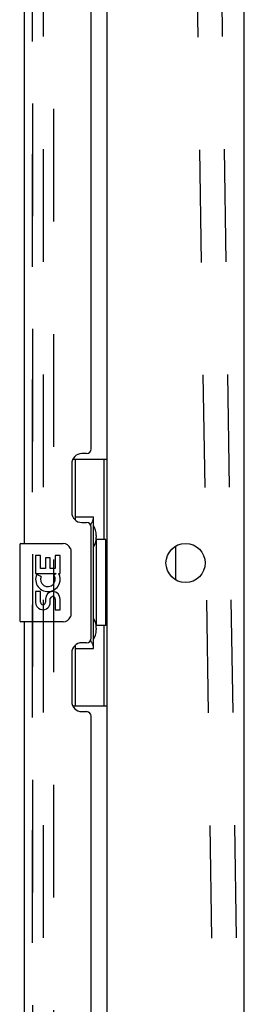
# Model space of a CAD drawing. Header units: inches. Extents: x 0 to 262, y 0 to 169.
# Tile 97 of 105: x 136.84 to 139.71, y 92.06 to 104.63. Entities that reach past the tile are written whole.
import ezdxf

# ---------------------------------------------------------------- set-up
doc = ezdxf.new("R2010")
doc.units = ezdxf.units.IN
doc.header["$LTSCALE"] = 14.384615
doc.header["$MEASUREMENT"] = 0
doc.linetypes.add('HIDDEN', pattern=[0.2, 0.1, -0.1])
doc.layers.get('0').update_dxf_attribs({"linetype": 'CONTINUOUS'})
for name, color, linetype in [('DEFAULT_2', 8, 'HIDDEN'), ('LEFTHAND_DOOR_ASSEMBLY', 7, 'CONTINUOUS'), ('RIGHTHAND_DOOR_ASSEMBLY', 7, 'CONTINUOUS')]:
    doc.layers.add(name, color=color, linetype=linetype)

msp = doc.modelspace()

# ---------------------------------------------------------------- linework, layer by layer
at = {"color": 7, "linetype": 'Continuous'}
for p, q in [((137.957, 49.975), (137.957, 123.412)), ((139.707, 44.819), (139.707, 123.194)), ((138.832, 97.477), (138.832, 97.91))]:
    msp.add_line(p, q, dxfattribs=at)
msp.add_circle((138.957, 97.694), 0.25, dxfattribs=at)
at = {"layer": 'DEFAULT_2', "color": 8, "linetype": 'HIDDEN'}
for p, q in [((139.651, 90.031), (139.122, 124.506)), ((137.144, 49.756), (137.144, 123.631)), ((137.269, 123.631), (137.269, 49.756)), ((139.338, 90.026), (139.016, 111.005))]:
    msp.add_line(p, q, dxfattribs=at)
at = {"layer": 'LEFTHAND_DOOR_ASSEMBLY', "color": 8, "linetype": 'HIDDEN'}
msp.add_line((137.003, 49.69), (137.003, 123.697), dxfattribs=at)
at = {"layer": 'RIGHTHAND_DOOR_ASSEMBLY', "color": 8, "linetype": 'HIDDEN'}
msp.add_line((137.003, 123.697), (137.003, 49.69), dxfattribs=at)
at = {"layer": 'RIGHTHAND_DOOR_ASSEMBLY', "color": 3, "linetype": 'Continuous'}
for p, q in [((136.899, 97.944), (136.899, 118.444)), ((137.753, 99.151), (137.753, 117.236)), ((137.693, 99.091), (137.633, 99.091)), ((137.503, 98.961), (137.503, 98.341)), ((137.633, 98.211), (137.693, 98.211)), ((137.753, 96.736), (137.753, 98.151)), ((136.899, 76.444), (136.899, 96.944)), ((137.693, 96.676), (137.633, 96.676)), ((137.503, 96.546), (137.503, 95.926)), ((137.633, 95.796), (137.693, 95.796)), ((137.753, 77.651), (137.753, 95.736))]:
    msp.add_line(p, q, dxfattribs=at)
at = {"layer": 'RIGHTHAND_DOOR_ASSEMBLY', "color": 7, "linetype": 'Continuous'}
for p, q in [((137.516, 99.019), (137.957, 99.019)), ((137.553, 98.239), (137.553, 99.019)), ((137.918, 97.994), (137.918, 99.019)), ((137.553, 98.284), (137.78, 98.284)), ((137.78, 96.604), (137.78, 98.284)), ((136.839, 97.929), (136.839, 96.959)), ((136.854, 97.944), (137.394, 97.944)), ((137.817, 98.044), (137.817, 98.024)), ((137.817, 97.994), (137.817, 96.894)), ((137.94, 97.994), (137.817, 97.994)), ((137.94, 96.894), (137.94, 97.994)), ((137.494, 97.844), (137.494, 97.044)), ((137.042, 97.79), (137.042, 97.559)), ((137.105, 97.79), (137.042, 97.79)), ((137.105, 97.622), (137.105, 97.79)), ((137.168, 97.758), (137.168, 97.622)), ((137.228, 97.758), (137.168, 97.758)), ((137.228, 97.622), (137.228, 97.758)), ((137.293, 97.79), (137.293, 97.622)), ((137.356, 97.79), (137.293, 97.79)), ((137.356, 97.559), (137.356, 97.79)), ((137.042, 97.559), (137.304, 97.559)), ((137.113, 97.523), (137.055, 97.548)), ((137.168, 97.622), (137.105, 97.622)), ((137.293, 97.622), (137.228, 97.622)), ((137.304, 97.559), (137.276, 97.54)), ((137.338, 97.559), (137.356, 97.559)), ((137.042, 97.329), (137.042, 97.192)), ((137.105, 97.329), (137.042, 97.329)), ((137.105, 97.192), (137.105, 97.329)), ((137.168, 97.234), (137.168, 97.192)), ((137.228, 97.172), (137.228, 97.241)), ((137.293, 97.234), (137.293, 97.098)), ((137.356, 97.098), (137.356, 97.234)), ((137.293, 97.098), (137.356, 97.098)), ((137.394, 96.944), (136.854, 96.944)), ((137.94, 96.894), (137.817, 96.894)), ((137.817, 96.863), (137.817, 96.843)), ((137.918, 95.869), (137.918, 96.894)), ((137.553, 95.869), (137.553, 96.649)), ((137.553, 96.604), (137.78, 96.604)), ((137.516, 95.869), (137.957, 95.869))]:
    msp.add_line(p, q, dxfattribs=at)
for points in [[(137.744, 98.183), (137.746, 98.186), (137.752, 98.195), (137.756, 98.203), (137.761, 98.21), (137.764, 98.217), (137.768, 98.223), (137.771, 98.229), (137.773, 98.235), (137.775, 98.24), (137.777, 98.245), (137.778, 98.249), (137.779, 98.253), (137.78, 98.257), (137.78, 98.26)], [(137.487, 97.88), (137.489, 97.874), (137.491, 97.868), (137.492, 97.862), (137.493, 97.856), (137.494, 97.85), (137.494, 97.844)], [(137.494, 97.044), (137.494, 97.037), (137.493, 97.031), (137.492, 97.025), (137.491, 97.019), (137.489, 97.013), (137.487, 97.008)], [(137.78, 96.627), (137.78, 96.631), (137.779, 96.635), (137.778, 96.639), (137.777, 96.643), (137.775, 96.648), (137.773, 96.653), (137.771, 96.658), (137.768, 96.664), (137.764, 96.671), (137.761, 96.678), (137.756, 96.685), (137.752, 96.693), (137.746, 96.701), (137.744, 96.705)]]:
    msp.add_lwpolyline(points, dxfattribs=at)
at = {"layer": 'RIGHTHAND_DOOR_ASSEMBLY', "color": 3, "linetype": 'Continuous'}
for centre, radius, start, end in [((137.633, 98.961), 0.13, 90, 180), ((137.693, 99.151), 0.06, 270, 360), ((137.633, 98.341), 0.13, 180, 270), ((137.693, 98.151), 0.06, 0, 90), ((137.633, 96.546), 0.13, 90, 180), ((137.693, 96.736), 0.06, 270, 360), ((137.633, 95.926), 0.13, 180, 270), ((137.693, 95.736), 0.06, 0, 90)]:
    msp.add_arc(centre, radius, start, end, dxfattribs=at)
at = {"layer": 'RIGHTHAND_DOOR_ASSEMBLY', "color": 7, "linetype": 'Continuous'}
for centre, radius, start, end in [((136.854, 97.929), 0.015, 90, 180), ((137.394, 97.844), 0.1, 21.205, 90), ((137.199, 97.486), 0.157, 156.5966, 341.8791), ((137.199, 97.486), 0.157, 25.737, 27.8532), ((137.202, 97.486), 0.154, 341.4199, 26.1963), ((137.199, 97.486), 0.0943, 156.5966, 35.1122), ((137.262, 97.234), 0.0943, 0, 180), ((137.136, 97.192), 0.0943, 180, 248.6704), ((137.136, 97.192), 0.0943, 248.6999, 347.4338), ((137.136, 97.192), 0.0314, 180, 0.0485), ((137.263, 97.229), 0.0362, 83.4285, 161.7628), ((137.262, 97.234), 0.0314, 0, 81.2295), ((136.854, 96.959), 0.015, 180, 270), ((137.394, 97.044), 0.1, 270, 338.7946)]:
    msp.add_arc(centre, radius, start, end, dxfattribs=at)
for centre, start_param, end_param in [((137.713, 98.034), -1.51401, -0.699287), ((137.713, 98.034), -2.442306, -1.627583), ((137.713, 96.853), -1.51401, -0.699287), ((137.713, 96.853), -2.442306, -1.627583)]:
    msp.add_ellipse(centre, major_axis=(0, 0.18), ratio=0.579493, start_param=start_param, end_param=end_param, dxfattribs=at)

doc.saveas('drawing.dxf')
